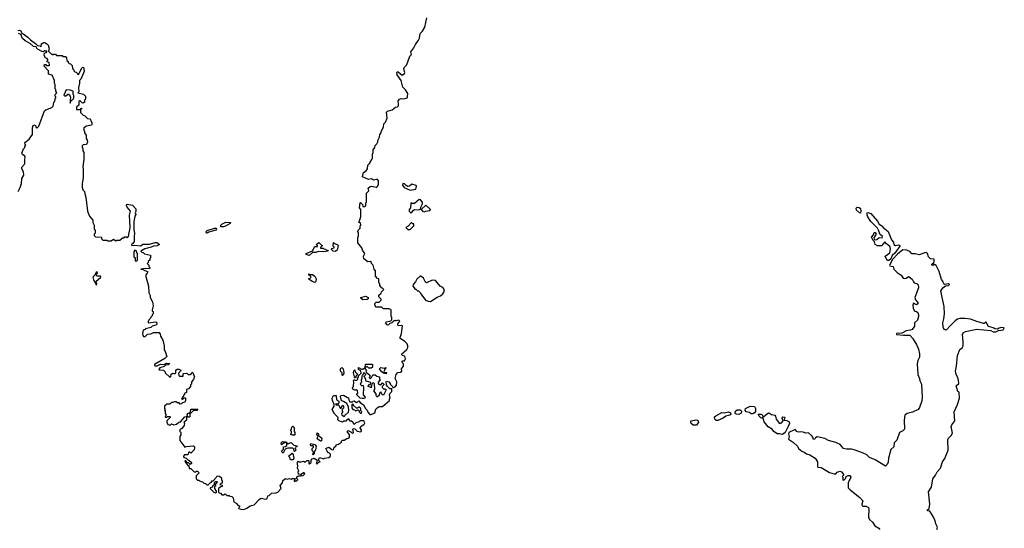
# Model space of a CAD drawing. Extents: x 2240384 to 2404287, y 351326 to 526670.
# Tile 4 of 256: x 2253455 to 2265530, y 361929 to 368161. Entities that reach past the tile are written whole.
import ezdxf

# ---------------------------------------------------------------- set-up
doc = ezdxf.new("R2010")
doc.units = 0

msp = doc.modelspace()

# ---------------------------------------------------------------- linework, layer by layer
at = {"layer": '0CON20XD'}
for points in [[(2258073, 364473), (2258065, 364480), (2258055, 364470), (2258045, 364470), (2258020, 364445), (2257995, 364440), (2257975, 364420), (2257962, 364422), (2257942, 364448), (2257955, 364460), (2258005, 364470), (2258020, 364485), (2258020, 364515), (2258010, 364525), (2258010, 364605), (2257985, 364620), (2257915, 364620), (2257895, 364640), (2257825, 364640), (2257813, 364653), (2257812, 364685), (2257825, 364700), (2257865, 364700), (2257890, 364725), (2257890, 364735), (2257860, 364765), (2257860, 364785), (2257888, 364812), (2257892, 364828), (2257920, 364855), (2257905, 364870), (2257892, 364872), (2257890, 364885), (2257870, 364905), (2257870, 364925), (2257860, 364935), (2257860, 364985), (2257845, 364990), (2257818, 365018), (2257820, 365085), (2257803, 365103), (2257788, 365155), (2257770, 365175), (2257770, 365185), (2257755, 365198), (2257723, 365193), (2257675, 365230), (2257670, 365265), (2257687, 365297), (2257660, 365335), (2257650, 365365), (2257602, 365425), (2257600, 365495), (2257610, 365505), (2257610, 365545), (2257602, 365565), (2257610, 365585), (2257630, 365605), (2257630, 365635), (2257640, 365645), (2257635, 365670), (2257610, 365675), (2257620, 365685), (2257640, 365745), (2257640, 365835), (2257622, 365855), (2257630, 365915), (2257635, 365920), (2257660, 365895), (2257665, 365870), (2257685, 365870), (2257700, 365885), (2257700, 365915), (2257710, 365925), (2257710, 366035), (2257738, 366065), (2257730, 366095), (2257754, 366116), (2257775, 366123), (2257825, 366107), (2257835, 366110), (2257845, 366118), (2257856, 366144), (2257857, 366185), (2257845, 366202), (2257825, 366204), (2257795, 366193), (2257769, 366209), (2257732, 366202), (2257660, 366235), (2257673, 366287), (2257705, 366310), (2257720, 366335), (2257723, 366377), (2257745, 366400), (2257772, 366448), (2257780, 366465), (2257780, 366515), (2257790, 366535), (2257790, 366565), (2257810, 366595), (2257815, 366620), (2257835, 366640), (2257848, 366665), (2257848, 366682), (2257869, 366721), (2257870, 366755), (2257888, 366775), (2257888, 366792), (2257918, 366845), (2257922, 366885), (2257942, 366905), (2257962, 366955), (2257954, 367026), (2257965, 367040), (2258022, 367058), (2258062, 367088), (2258090, 367095), (2258100, 367105), (2258102, 367135), (2258097, 367165), (2258113, 367187), (2258135, 367196), (2258165, 367192), (2258195, 367200), (2258206, 367204), (2258212, 367215), (2258214, 367255), (2258185, 367301), (2258155, 367332), (2258133, 367415), (2258085, 367486), (2258079, 367515), (2258085, 367521), (2258095, 367520), (2258145, 367483), (2258175, 367500), (2258178, 367515), (2258168, 367555), (2258172, 367575), (2258198, 367605), (2258217, 367643), (2258240, 367715), (2258260, 367735), (2258250, 367765), (2258290, 367815), (2258308, 367855), (2258345, 367910), (2258358, 367935), (2258368, 367992), (2258395, 368020), (2258422, 368068), (2258448, 368185)], [(2253431, 368029), (2253455, 368031), (2253468, 368025), (2253481, 367991), (2253498, 367988), (2253556, 367946), (2253588, 367915), (2253649, 367869), (2253673, 367843), (2253705, 367840), (2253720, 367830), (2253722, 367868), (2253735, 367870), (2253745, 367880), (2253765, 367880), (2253775, 367870), (2253785, 367870), (2253810, 367845), (2253810, 367825), (2253818, 367815), (2253810, 367775), (2253845, 367740), (2253855, 367740), (2253865, 367730), (2253875, 367740), (2253895, 367740), (2253905, 367720), (2253975, 367720), (2253985, 367710), (2254018, 367708), (2254030, 367695), (2254032, 367662), (2254048, 367648), (2254050, 367635), (2254062, 367622), (2254078, 367618), (2254098, 367598), (2254102, 367562), (2254118, 367548), (2254120, 367535), (2254132, 367522), (2254148, 367518), (2254160, 367505), (2254162, 367492), (2254175, 367490), (2254223, 367575), (2254238, 367578), (2254244, 367525), (2254206, 367434), (2254187, 367415), (2254189, 367385), (2254178, 367325), (2254180, 367275), (2254170, 367265), (2254238, 367248), (2254260, 367225), (2254260, 367185), (2254250, 367175), (2254248, 367152), (2254235, 367140), (2254222, 367142), (2254198, 367168), (2254192, 367168), (2254182, 367158), (2254180, 367115), (2254152, 367088), (2254152, 367062), (2254200, 367060), (2254212, 367078), (2254218, 367078), (2254208, 367062), (2254200, 367060), (2254202, 367022), (2254235, 366990), (2254248, 366988), (2254285, 366950), (2254318, 366948), (2254330, 366915), (2254340, 366905), (2254340, 366875), (2254335, 366870), (2254274, 366856), (2254240, 366835), (2254240, 366805), (2254250, 366795), (2254250, 366775), (2254270, 366745), (2254270, 366705), (2254284, 366684), (2254287, 366665), (2254275, 366630), (2254233, 366627), (2254220, 366615), (2254220, 366595), (2254230, 366585), (2254230, 366555), (2254240, 366535), (2254240, 366455), (2254228, 366355), (2254232, 366335), (2254232, 366225), (2254220, 366155), (2254220, 366105), (2254230, 366075), (2254250, 366055), (2254252, 366028), (2254268, 365985), (2254288, 365815), (2254310, 365755), (2254350, 365705), (2254350, 365675), (2254370, 365645), (2254370, 365595), (2254380, 365585), (2254380, 365545), (2254370, 365535), (2254370, 365515), (2254385, 365500), (2254458, 365498), (2254460, 365475), (2254475, 365460), (2254525, 365460), (2254533, 365453), (2254555, 365450), (2254575, 365450), (2254605, 365470), (2254635, 365450), (2254645, 365460), (2254685, 365460), (2254715, 365490), (2254735, 365490), (2254745, 365500), (2254765, 365500), (2254775, 365490), (2254790, 365505), (2254808, 365615), (2254803, 365765), (2254812, 365815), (2254774, 365865), (2254764, 365885), (2254766, 365894), (2254775, 365900), (2254837, 365887), (2254880, 365845), (2254880, 365815), (2254872, 365795), (2254878, 365775), (2254868, 365752), (2254853, 365685), (2254854, 365585), (2254864, 365544), (2254857, 365505), (2254858, 365445), (2254840, 365415), (2254828, 365405), (2254830, 365395), (2254865, 365399), (2254935, 365391), (2254968, 365412), (2255045, 365411), (2255115, 365431), (2255135, 365429), (2255168, 365405), (2255140, 365390), (2255098, 365385), (2255068, 365372), (2254990, 365355), (2254940, 365325), (2254952, 365312), (2254968, 365308), (2254985, 365290), (2255060, 365275), (2255060, 365245), (2255050, 365235), (2255050, 365215), (2255032, 365198), (2255030, 365185), (2255020, 365175), (2255040, 365155), (2255040, 365135), (2255050, 365125), (2255050, 365115), (2255045, 365110), (2254995, 365112), (2254940, 365105), (2254965, 365100), (2255025, 365070), (2255020, 365055), (2255000, 365035), (2255000, 365015), (2255036, 364896), (2255038, 364815), (2255055, 364780), (2255056, 364755), (2255083, 364705), (2255092, 364655), (2255080, 364605), (2255080, 364595), (2255090, 364585), (2255090, 364555), (2255080, 364545), (2255078, 364532), (2255062, 364518), (2255058, 364502), (2255042, 364488), (2255040, 364475), (2255030, 364465), (2255030, 364445), (2255125, 364460), (2255137, 364447), (2255135, 364432)], [(2253438, 366055), (2253462, 366105), (2253476, 366154), (2253482, 366215), (2253504, 366255), (2253501, 366295), (2253483, 366335), (2253482, 366355), (2253518, 366395), (2253517, 366453), (2253522, 366475), (2253519, 366489), (2253491, 366511), (2253482, 366525), (2253503, 366577), (2253517, 366593), (2253520, 366615), (2253530, 366625), (2253523, 366633), (2253520, 366655), (2253573, 366697), (2253613, 366755), (2253612, 366835), (2253621, 366865), (2253645, 366872), (2253655, 366840), (2253665, 366830), (2253690, 366855), (2253760, 367045), (2253775, 367058), (2253850, 367085), (2253865, 367100), (2253872, 367145), (2253890, 367175), (2253890, 367195), (2253900, 367205), (2253900, 367215), (2253890, 367225), (2253890, 367245), (2253910, 367265), (2253900, 367285), (2253900, 367305), (2253890, 367315), (2253890, 367365), (2253880, 367385), (2253882, 367415), (2253855, 367480), (2253810, 367495), (2253810, 367535), (2253750, 367595), (2253765, 367610), (2253775, 367610), (2253785, 367600), (2253815, 367600), (2253820, 367605), (2253818, 367638), (2253790, 367645), (2253790, 367655), (2253800, 367665), (2253800, 367675), (2253790, 367685), (2253771, 367691), (2253754, 367725), (2253761, 367749), (2253788, 367762), (2253788, 367778), (2253775, 367770), (2253765, 367780), (2253755, 367780), (2253742, 367768), (2253725, 367770), (2253670, 367805), (2253655, 367830), (2253624, 367834), (2253585, 367870), (2253522, 367902), (2253490, 367930), (2253468, 367978), (2253440, 367990)], [(2254075, 367140), (2254088, 367172), (2254110, 367185), (2254120, 367205), (2254120, 367235), (2254110, 367245), (2254110, 367285), (2254076, 367296), (2254025, 367300), (2253998, 367238), (2254008, 367228), (2254022, 367228), (2254045, 367250), (2254055, 367250), (2254070, 367235), (2254070, 367225), (2254080, 367215), (2254072, 367175), (2254075, 367140)], [(2258245, 366073), (2258312, 366085), (2258322, 366115), (2258318, 366128), (2258265, 366147), (2258235, 366120), (2258215, 366119), (2258195, 366128), (2258175, 366151), (2258154, 366155), (2258151, 366135), (2258170, 366105), (2258245, 366073)], [(2258255, 365790), (2258283, 365827), (2258296, 365834), (2258345, 365832), (2258372, 365838), (2258376, 365865), (2258393, 365905), (2258393, 365925), (2258370, 365955), (2258353, 365957), (2258295, 365910), (2258265, 365910), (2258252, 365918), (2258248, 365855), (2258233, 365837), (2258230, 365815), (2258255, 365790)], [(2258415, 365807), (2258435, 365813), (2258485, 365824), (2258492, 365835), (2258435, 365888), (2258380, 365835), (2258395, 365814), (2258415, 365807)], [(2263765, 365792), (2263755, 365793), (2263719, 365825), (2263715, 365850), (2263725, 365864), (2263750, 365860), (2263766, 365846), (2263770, 365815), (2263765, 365792)], [(2264115, 365211), (2264092, 365212), (2264070, 365265), (2264126, 365305), (2264134, 365355), (2264125, 365383), (2264084, 365414), (2264065, 365438), (2264025, 365390), (2263975, 365390), (2263948, 365405), (2263939, 365439), (2263923, 365455), (2263903, 365495), (2263926, 365524), (2263935, 365552), (2263948, 365555), (2263960, 365535), (2263931, 365489), (2263933, 365473), (2263945, 365462), (2263965, 365467), (2263995, 365492), (2264032, 365488), (2264036, 365505), (2264002, 365535), (2263992, 365575), (2263974, 365605), (2263895, 365687), (2263856, 365745), (2263848, 365765), (2263848, 365795), (2263855, 365800), (2263895, 365785), (2263973, 365693), (2263997, 365655), (2264029, 365635), (2264044, 365614), (2264105, 365567), (2264145, 365465), (2264172, 365435), (2264176, 365405), (2264195, 365396), (2264235, 365402), (2264250, 365395), (2264248, 365385), (2264189, 365301), (2264155, 365273), (2264138, 365232), (2264115, 365211)], [(2255923, 365623), (2255921, 365645), (2255933, 365657), (2255985, 365680), (2256040, 365675), (2256038, 365665), (2255980, 365630), (2255955, 365624), (2255923, 365623)], [(2258245, 365590), (2258290, 365635), (2258288, 365658), (2258275, 365660), (2258265, 365670), (2258255, 365670), (2258219, 365631), (2258190, 365615), (2258215, 365590), (2258245, 365590)], [(2255755, 365544), (2255745, 365546), (2255740, 365555), (2255743, 365567), (2255753, 365577), (2255845, 365608), (2255861, 365605), (2255870, 365595), (2255860, 365580), (2255775, 365558), (2255755, 365544)], [(2257005, 365272), (2256970, 365285), (2256970, 365295), (2257045, 365330), (2257075, 365380), (2257108, 365382), (2257108, 365388), (2257090, 365405), (2257125, 365430), (2257155, 365400), (2257170, 365395), (2257142, 365368), (2257142, 365362), (2257175, 365360), (2257183, 365353), (2257205, 365350), (2257215, 365340), (2257228, 365338), (2257240, 365325), (2257185, 365318), (2257115, 365320), (2257085, 365310), (2257045, 365310), (2257005, 365272)], [(2257325, 365320), (2257300, 365325), (2257280, 365345), (2257282, 365358), (2257310, 365365), (2257310, 365375), (2257300, 365385), (2257305, 365430), (2257317, 365417), (2257350, 365405), (2257360, 365395), (2257350, 365335), (2257325, 365320)], [(2254885, 365200), (2254900, 365215), (2254900, 365295), (2254890, 365305), (2254888, 365328), (2254865, 365336), (2254854, 365316), (2254853, 365255), (2254870, 365245), (2254872, 365212), (2254885, 365200)], [(2264704, 361915), (2264711, 361945), (2264692, 361982), (2264682, 362022), (2264658, 362075), (2264615, 362140), (2264590, 362145), (2264590, 362155), (2264607, 362173), (2264618, 362225), (2264602, 362375), (2264638, 362435), (2264654, 362535), (2264688, 362582), (2264705, 362622), (2264747, 362665), (2264771, 362745), (2264800, 362785), (2264842, 362885), (2264837, 363015), (2264846, 363034), (2264877, 363065), (2264893, 363095), (2264879, 363175), (2264886, 363195), (2264922, 363245), (2264914, 363356), (2264955, 363448), (2264980, 363525), (2264976, 363596), (2264960, 363605), (2264940, 363675), (2264972, 363705), (2264970, 363745), (2264956, 363786), (2264939, 363815), (2264930, 363855), (2264944, 363915), (2264956, 364045), (2264985, 364120), (2265015, 364142), (2265024, 364165), (2265025, 364215), (2265016, 364305), (2265025, 364325), (2265055, 364339), (2265195, 364368), (2265365, 364353), (2265395, 364338), (2265425, 364335), (2265459, 364351), (2265515, 364362), (2265530, 364385), (2265492, 364388), (2265467, 364383), (2265445, 364371), (2265415, 364374), (2265395, 364386), (2265335, 364403), (2265305, 364458), (2265285, 364440), (2265275, 364440), (2265195, 364461), (2265115, 364491), (2265045, 364501), (2264985, 364498), (2264955, 364490), (2264927, 364473), (2264871, 364415), (2264815, 364358), (2264792, 364365), (2264780, 364395), (2264777, 364445), (2264790, 364495), (2264796, 364555), (2264794, 364645), (2264751, 364835), (2264775, 364875), (2264810, 364900), (2264845, 364903), (2264858, 364915), (2264845, 364924), (2264795, 364918), (2264788, 364925), (2264776, 364956), (2264758, 364978), (2264731, 365075), (2264695, 365150), (2264675, 365162), (2264655, 365148), (2264642, 365155), (2264642, 365165), (2264664, 365186), (2264670, 365200), (2264670, 365225), (2264625, 365230), (2264600, 365255), (2264588, 365295), (2264575, 365307), (2264554, 365306), (2264485, 365278), (2264435, 365290), (2264395, 365290), (2264380, 365305), (2264380, 365315), (2264335, 365338), (2264285, 365340), (2264221, 365289), (2264159, 365221), (2264122, 365155), (2264128, 365145), (2264165, 365136), (2264176, 365105), (2264216, 365065), (2264265, 365030), (2264290, 364995), (2264308, 364988), (2264325, 364992), (2264355, 365014), (2264365, 365011), (2264402, 364982), (2264415, 364947), (2264425, 364936), (2264459, 364929), (2264473, 364913), (2264479, 364875), (2264432, 364755), (2264439, 364729), (2264471, 364695), (2264471, 364679), (2264455, 364669), (2264415, 364687), (2264409, 364665), (2264413, 364625), (2264425, 364597), (2264435, 364589), (2264455, 364586), (2264468, 364575), (2264478, 364545), (2264477, 364525), (2264465, 364480), (2264430, 364445), (2264430, 364405), (2264402, 364365), (2264380, 364355), (2264325, 364347), (2264275, 364319), (2264208, 364315), (2264207, 364305), (2264295, 364294), (2264370, 364295), (2264405, 364260), (2264455, 364180), (2264477, 364125), (2264488, 364065), (2264488, 364025), (2264468, 363985), (2264462, 363945), (2264468, 363815), (2264488, 363765), (2264492, 363735), (2264516, 363696), (2264523, 363535), (2264519, 363491), (2264490, 363410), (2264474, 363386), (2264405, 363352), (2264337, 363335), (2264311, 363315), (2264301, 363255), (2264304, 363145), (2264287, 363123), (2264244, 363105), (2264211, 363009), (2264180, 362975), (2264174, 362926), (2264138, 362895), (2264111, 362789), (2264105, 362740), (2264095, 362710), (2264075, 362690), (2263948, 362768), (2263875, 362798), (2263845, 362828), (2263790, 362855), (2263689, 362889), (2263655, 362897), (2263595, 362898), (2263558, 362908), (2263515, 362957), (2263465, 362979), (2263375, 363003), (2263329, 363029), (2263235, 363048), (2263214, 363036), (2263205, 363022), (2263188, 363018), (2263183, 363045), (2263171, 363061), (2263127, 363097), (2263095, 363094), (2263065, 363107), (2263035, 363111), (2263005, 363107), (2262985, 363117), (2262965, 363138), (2262957, 363137), (2262887, 363103), (2262883, 363085), (2262891, 363055), (2262885, 363022), (2262945, 362980), (2262993, 362935), (2263007, 362907), (2263045, 362876), (2263075, 362864), (2263105, 362842), (2263145, 362831), (2263209, 362789), (2263239, 362745), (2263238, 362688), (2263245, 362680), (2263284, 362674), (2263385, 362614), (2263445, 362597), (2263462, 362598), (2263480, 362615), (2263511, 362629), (2263535, 362622), (2263560, 362585), (2263540, 362565), (2263550, 362555), (2263550, 362525), (2263555, 362520), (2263568, 362522), (2263588, 362542), (2263590, 362565), (2263615, 362578), (2263636, 362575), (2263649, 362555), (2263614, 362485), (2263617, 362425), (2263639, 362399), (2263758, 362308), (2263794, 362265), (2263784, 362225), (2263786, 362206), (2263799, 362199), (2263835, 362201), (2263864, 362184), (2263870, 362165), (2263866, 362065), (2263876, 362036), (2263913, 362003), (2263941, 361961), (2263991, 361931), (2264004, 361914)], [(2254395, 364910), (2254400, 364925), (2254390, 364955), (2254450, 365005), (2254445, 365020), (2254405, 365020), (2254392, 365032), (2254392, 365038), (2254410, 365055), (2254405, 365070), (2254392, 365068), (2254378, 365032), (2254353, 365007), (2254362, 364972), (2254395, 364910)], [(2257075, 364942), (2257040, 364955), (2257002, 364982), (2257002, 364988), (2257018, 364992), (2257030, 365005), (2257020, 365015), (2257018, 365028), (2257002, 365032), (2257002, 365048), (2257015, 365040), (2257047, 365037), (2257075, 365020), (2257090, 364985), (2257087, 364953), (2257075, 364942)], [(2258495, 364710), (2258575, 364760), (2258615, 364778), (2258645, 364802), (2258666, 364834), (2258658, 364865), (2258645, 364880), (2258612, 364895), (2258556, 364966), (2258515, 364970), (2258445, 364938), (2258432, 364945), (2258408, 364995), (2258375, 365020), (2258365, 365020), (2258325, 364980), (2258311, 364949), (2258282, 364915), (2258278, 364895), (2258305, 364860), (2258315, 364860), (2258335, 364840), (2258345, 364840), (2258370, 364815), (2258375, 364800), (2258432, 364725), (2258465, 364712), (2258495, 364710)], [(2257665, 364730), (2257655, 364740), (2257642, 364742), (2257640, 364755), (2257695, 364772), (2257730, 364755), (2257728, 364742), (2257715, 364732), (2257665, 364730)], [(2255135, 364432), (2255124, 364416), (2255080, 364405), (2255062, 364388), (2254998, 364375), (2254994, 364366), (2254970, 364355), (2254960, 364315), (2254965, 364290), (2254975, 364280), (2254995, 364280), (2255023, 364307), (2255065, 364310), (2255095, 364330), (2255165, 364328), (2255177, 364307), (2255180, 364285), (2255212, 364235), (2255226, 364166), (2255228, 364115), (2255240, 364095), (2255258, 364035), (2255235, 364008), (2255110, 363935), (2255110, 363925), (2255115, 363920), (2255139, 363921), (2255181, 363939), (2255223, 363937), (2255255, 363952), (2255298, 363948), (2255276, 363934), (2255243, 363927), (2255225, 363910), (2255174, 363896), (2255160, 363875), (2255165, 363870), (2255220, 363865), (2255238, 363848), (2255240, 363835), (2255295, 363780), (2255310, 363785), (2255312, 363818), (2255335, 363828), (2255357, 363823), (2255370, 363835), (2255370, 363865), (2255385, 363878), (2255405, 363878), (2255430, 363865), (2255426, 363854), (2255401, 363829), (2255405, 363800), (2255415, 363792), (2255458, 363792), (2255458, 363822), (2255467, 363827), (2255505, 363830), (2255523, 363813), (2255547, 363813), (2255560, 363825), (2255565, 363840), (2255578, 363838), (2255592, 363802), (2255600, 363795), (2255587, 363753), (2255560, 363725), (2255560, 363695), (2255550, 363685), (2255550, 363665), (2255525, 363640), (2255502, 363628), (2255500, 363595), (2255480, 363585), (2255470, 363555), (2255442, 363525), (2255442, 363512), (2255455, 363510), (2255472, 363528), (2255488, 363528), (2255488, 363495), (2255480, 363475), (2255452, 363468), (2255440, 363455), (2255425, 363450), (2255405, 363470), (2255395, 363462), (2255375, 363480), (2255355, 363480), (2255335, 363470), (2255315, 363470), (2255295, 363450), (2255258, 363452), (2255230, 363425), (2255230, 363395), (2255238, 363385), (2255230, 363375), (2255240, 363365), (2255240, 363335), (2255250, 363325), (2255240, 363295), (2255245, 363290), (2255258, 363292), (2255265, 363300), (2255295, 363300), (2255300, 363295), (2255300, 363285), (2255258, 363245), (2255258, 363228), (2255272, 363202), (2255288, 363198), (2255295, 363190), (2255315, 363210), (2255345, 363198), (2255380, 363205), (2255405, 363228), (2255428, 363232), (2255480, 363295), (2255495, 363300), (2255500, 363295), (2255500, 363255), (2255470, 363225), (2255478, 363215), (2255473, 363187), (2255445, 363150), (2255420, 363135), (2255420, 363115), (2255430, 363105), (2255430, 363075), (2255418, 363055), (2255420, 363005), (2255482, 362922), (2255495, 362930), (2255585, 362938), (2255598, 362928), (2255600, 362915), (2255595, 362890), (2255555, 362850), (2255542, 362862), (2255528, 362862), (2255515, 362830), (2255475, 362828), (2255462, 362815), (2255465, 362800), (2255495, 362790), (2255512, 362772), (2255530, 362765), (2255560, 362735), (2255560, 362725), (2255545, 362710), (2255525, 362730), (2255512, 362732), (2255488, 362758), (2255480, 362755), (2255483, 362743), (2255515, 362700), (2255528, 362698), (2255535, 362660), (2255555, 362660), (2255593, 362623), (2255615, 362620), (2255625, 362630), (2255635, 362630), (2255648, 362618), (2255650, 362605), (2255618, 362572), (2255620, 362535), (2255635, 362520), (2255655, 362520), (2255662, 362512), (2255698, 362498), (2255712, 362482), (2255735, 362480), (2255752, 362462), (2255765, 362460), (2255790, 362485), (2255805, 362490), (2255815, 362510), (2255828, 362512), (2255870, 362555), (2255875, 362570), (2255905, 362568), (2255928, 362548), (2255930, 362525), (2255940, 362515), (2255938, 362482), (2255922, 362478), (2255910, 362465), (2255938, 362458), (2255938, 362442), (2255922, 362438), (2255892, 362418), (2255892, 362372), (2255902, 362362), (2255918, 362358), (2255935, 362340), (2255955, 362340), (2255975, 362350), (2255995, 362330), (2256025, 362330), (2256033, 362323), (2256055, 362320), (2256072, 362302), (2256083, 362253), (2256108, 362238), (2256132, 362212), (2256150, 362205), (2256150, 362195), (2256138, 362182), (2256141, 362171), (2256165, 362162), (2256205, 362160), (2256240, 362175), (2256280, 362205), (2256330, 362215), (2256395, 362288), (2256415, 362298), (2256475, 362288), (2256490, 362295), (2256500, 362325), (2256515, 362330), (2256545, 362360), (2256597, 362363), (2256619, 362371), (2256662, 362415), (2256648, 362455), (2256678, 362485), (2256683, 362515), (2256715, 362540), (2256735, 362532), (2256765, 362538), (2256785, 362532), (2256795, 362540), (2256825, 362540), (2256830, 362535), (2256828, 362522), (2256820, 362515), (2256825, 362500), (2256835, 362510), (2256855, 362510), (2256867, 362523), (2256865, 362530), (2256850, 362535), (2256855, 362558), (2256875, 362570), (2256895, 362570), (2256905, 362580), (2256915, 362572), (2256930, 362575), (2256950, 362595), (2256945, 362610), (2256935, 362610), (2256905, 362590), (2256873, 362593), (2256870, 362625), (2256880, 362635), (2256860, 362665), (2256868, 362695), (2256860, 362715), (2256863, 362737), (2256875, 362750), (2256882, 362742), (2256905, 362742), (2256935, 362752), (2256955, 362740), (2256975, 362760), (2256995, 362760), (2257000, 362755), (2257000, 362720), (2257005, 362720), (2257028, 362735), (2257030, 362765), (2257041, 362779), (2257065, 362788), (2257098, 362768), (2257100, 362745), (2257090, 362725), (2257105, 362720), (2257122, 362738), (2257140, 362745), (2257120, 362765), (2257130, 362795), (2257185, 362782), (2257195, 362790), (2257245, 362798), (2257263, 362807), (2257268, 362822), (2257268, 362838), (2257255, 362851), (2257238, 362858), (2257224, 362874), (2257210, 362905), (2257217, 362913), (2257245, 362923), (2257285, 362893), (2257305, 362890), (2257310, 362925), (2257330, 362935), (2257340, 362955), (2257365, 362960), (2257390, 362975), (2257400, 362985), (2257402, 362998), (2257415, 363010), (2257435, 363010), (2257465, 363030), (2257485, 363032), (2257498, 363045), (2257498, 363075), (2257470, 363115), (2257482, 363128), (2257515, 363112), (2257535, 363090), (2257548, 363105), (2257540, 363145), (2257545, 363150), (2257567, 363147), (2257595, 363120), (2257637, 363113), (2257648, 363125), (2257647, 363137), (2257632, 363155), (2257640, 363175), (2257680, 363205), (2257687, 363223), (2257677, 363247), (2257634, 363246), (2257605, 363228), (2257579, 363221), (2257555, 363200), (2257539, 363229), (2257525, 363240), (2257502, 363242), (2257498, 363258), (2257485, 363270), (2257475, 363260), (2257465, 363260), (2257455, 363240), (2257425, 363240), (2257415, 363230), (2257370, 363245), (2257358, 363258), (2257360, 363285), (2257315, 363330), (2257288, 363385), (2257310, 363425), (2257312, 363445), (2257292, 363495), (2257288, 363525), (2257302, 363558), (2257338, 363558), (2257340, 363505), (2257370, 363485), (2257370, 363465), (2257355, 363450), (2257342, 363452), (2257335, 363460), (2257330, 363455), (2257332, 363442), (2257368, 363438), (2257385, 363400), (2257398, 363402), (2257412, 363438), (2257425, 363430), (2257427, 363403), (2257410, 363385), (2257410, 363365), (2257417, 363353), (2257400, 363335), (2257405, 363320), (2257435, 363300), (2257448, 363312), (2257452, 363328), (2257468, 363332), (2257488, 363352), (2257492, 363375), (2257488, 363415), (2257467, 363457), (2257425, 363482), (2257402, 363492), (2257390, 363545), (2257392, 363558), (2257425, 363562), (2257475, 363530), (2257488, 363528), (2257490, 363505), (2257505, 363480), (2257535, 363480), (2257542, 363488), (2257555, 363490), (2257585, 363470), (2257603, 363477), (2257615, 363490), (2257631, 363471), (2257673, 363443), (2257697, 363397), (2257717, 363377), (2257723, 363353), (2257750, 363325), (2257765, 363322), (2257810, 363345), (2257822, 363388), (2257840, 363405), (2257865, 363420), (2257905, 363422), (2257990, 363495), (2257990, 363515), (2258000, 363525), (2257992, 363565), (2258000, 363585), (2258020, 363605), (2258020, 363640), (2257995, 363640), (2257967, 363667), (2257952, 363685), (2257948, 363722), (2257955, 363730), (2257980, 363725), (2258000, 363705), (2258000, 363695), (2258028, 363668), (2258030, 363650), (2258058, 363662), (2258078, 363682), (2258080, 363725), (2258060, 363765), (2258072, 363815), (2258092, 363838), (2258125, 363842), (2258140, 363855), (2258138, 363885), (2258160, 363915), (2258160, 363945), (2258140, 363965), (2258155, 363980), (2258175, 363980), (2258188, 364005), (2258178, 364038), (2258145, 364048), (2258138, 364062), (2258202, 364118), (2258216, 364146), (2258216, 364166), (2258205, 364190), (2258174, 364224), (2258123, 364253), (2258120, 364265), (2258138, 364315), (2258148, 364408), (2258133, 364413), (2258095, 364410), (2258093, 364435), (2258117, 364467), (2258105, 364478), (2258073, 364473)], [(2257415, 363800), (2257410, 363805), (2257410, 363835), (2257390, 363855), (2257390, 363885), (2257405, 363900), (2257422, 363882), (2257432, 363835), (2257428, 363815), (2257415, 363800)], [(2257655, 363518), (2257630, 363525), (2257590, 363565), (2257590, 363575), (2257600, 363585), (2257598, 363618), (2257585, 363630), (2257578, 363622), (2257565, 363622), (2257542, 363635), (2257538, 363645), (2257550, 363675), (2257552, 363715), (2257548, 363742), (2257555, 363750), (2257568, 363748), (2257575, 363740), (2257590, 363745), (2257600, 363755), (2257600, 363775), (2257608, 363782), (2257612, 363798), (2257642, 363828), (2257638, 363858), (2257610, 363875), (2257612, 363898), (2257645, 363880), (2257665, 363880), (2257690, 363900), (2257695, 363940), (2257775, 363940), (2257780, 363935), (2257780, 363905), (2257765, 363890), (2257735, 363890), (2257715, 363910), (2257690, 363900), (2257692, 363882), (2257710, 363865), (2257700, 363855), (2257702, 363842), (2257750, 363805), (2257750, 363785), (2257740, 363775), (2257755, 363760), (2257770, 363775), (2257785, 363810), (2257815, 363810), (2257833, 363793), (2257866, 363786), (2257868, 363758), (2257880, 363745), (2257863, 363737), (2257850, 363715), (2257852, 363702), (2257875, 363688), (2257889, 363691), (2257905, 363710), (2257920, 363695), (2257920, 363685), (2257900, 363665), (2257900, 363655), (2257915, 363640), (2257935, 363638), (2257950, 363625), (2257915, 363562), (2257902, 363565), (2257885, 363602), (2257868, 363585), (2257862, 363555), (2257845, 363538), (2257835, 363540), (2257828, 363555), (2257828, 363575), (2257800, 363615), (2257812, 363635), (2257808, 363698), (2257795, 363710), (2257782, 363708), (2257772, 363698), (2257765, 363650), (2257755, 363660), (2257730, 363665), (2257735, 363690), (2257758, 363692), (2257760, 363715), (2257702, 363732), (2257692, 363772), (2257680, 363785), (2257682, 363798), (2257700, 363815), (2257675, 363840), (2257658, 363802), (2257650, 363795), (2257650, 363765), (2257642, 363745), (2257648, 363722), (2257630, 363695), (2257645, 363680), (2257667, 363677), (2257672, 363655), (2257668, 363565), (2257690, 363535), (2257685, 363520), (2257655, 363518)], [(2257575, 363770), (2257562, 363785), (2257548, 363835), (2257552, 363858), (2257565, 363870), (2257570, 363845), (2257600, 363815), (2257582, 363798), (2257575, 363770)], [(2257945, 363820), (2257915, 363830), (2257895, 363848), (2257870, 363875), (2257872, 363888), (2257882, 363898), (2257925, 363890), (2257948, 363898), (2257932, 363878), (2257920, 363845), (2257925, 363840), (2257958, 363838), (2257945, 363820)], [(2255535, 363290), (2255522, 363292), (2255512, 363302), (2255510, 363325), (2255522, 363338), (2255540, 363340), (2255548, 363352), (2255552, 363388), (2255638, 363388), (2255628, 363372), (2255588, 363372), (2255555, 363340), (2255540, 363340), (2255540, 363295), (2255535, 363290)], [(2257645, 363340), (2257650, 363355), (2257638, 363368), (2257638, 363395), (2257620, 363415), (2257613, 363417), (2257598, 363402), (2257585, 363400), (2257550, 363435), (2257548, 363448), (2257535, 363450), (2257530, 363445), (2257530, 363405), (2257540, 363385), (2257562, 363382), (2257575, 363370), (2257605, 363380), (2257618, 363368), (2257620, 363355), (2257635, 363340), (2257645, 363340)], [(2261995, 363248), (2261979, 363265), (2261977, 363293), (2261991, 363309), (2262065, 363346), (2262095, 363344), (2262146, 363357), (2262174, 363345), (2262176, 363325), (2262165, 363315), (2262115, 363302), (2262082, 363278), (2262015, 363249), (2261995, 363248)], [(2262275, 363322), (2262246, 363326), (2262230, 363335), (2262235, 363364), (2262255, 363382), (2262289, 363379), (2262308, 363365), (2262301, 363339), (2262275, 363322)], [(2262445, 363332), (2262425, 363333), (2262405, 363346), (2262366, 363356), (2262354, 363374), (2262355, 363395), (2262415, 363424), (2262465, 363421), (2262478, 363398), (2262479, 363361), (2262467, 363343), (2262445, 363332)], [(2262805, 363077), (2262775, 363086), (2262745, 363086), (2262704, 363114), (2262682, 363142), (2262635, 363174), (2262583, 363235), (2262570, 363290), (2262555, 363280), (2262545, 363282), (2262523, 363305), (2262513, 363327), (2262545, 363328), (2262560, 363320), (2262570, 363305), (2262570, 363290), (2262637, 363343), (2262651, 363341), (2262675, 363324), (2262715, 363317), (2262724, 363304), (2262732, 363265), (2262775, 363214), (2262797, 363223), (2262818, 363245), (2262820, 363255), (2262804, 363273), (2262805, 363288), (2262815, 363296), (2262835, 363292), (2262840, 363285), (2262830, 363255), (2262865, 363252), (2262893, 363233), (2262894, 363215), (2262881, 363175), (2262843, 363105), (2262815, 363081), (2262805, 363077)], [(2261715, 363192), (2261690, 363215), (2261685, 363235), (2261695, 363246), (2261745, 363258), (2261771, 363255), (2261781, 363229), (2261755, 363194), (2261715, 363192)], [(2256825, 363070), (2256812, 363072), (2256805, 363080), (2256795, 363070), (2256780, 363075), (2256780, 363085), (2256790, 363095), (2256790, 363115), (2256780, 363125), (2256780, 363135), (2256790, 363145), (2256792, 363168), (2256805, 363180), (2256820, 363165), (2256820, 363115), (2256830, 363105), (2256830, 363075), (2256825, 363070)], [(2257145, 362998), (2257103, 363025), (2257110, 363055), (2257108, 363068), (2257100, 363075), (2257105, 363100), (2257118, 363085), (2257120, 363065), (2257162, 363035), (2257155, 363000), (2257145, 362998)], [(2256685, 362850), (2256670, 362865), (2256672, 362885), (2256690, 362895), (2256692, 362928), (2256715, 362930), (2256730, 362945), (2256730, 362970), (2256720, 362980), (2256705, 362980), (2256665, 362950), (2256660, 362975), (2256678, 362992), (2256718, 362988), (2256745, 362960), (2256752, 362968), (2256785, 362980), (2256815, 362948), (2256860, 362935), (2256842, 362928), (2256838, 362912), (2256830, 362905), (2256838, 362898), (2256840, 362885), (2256825, 362872), (2256820, 362875), (2256818, 362898), (2256805, 362910), (2256745, 362913), (2256710, 362900), (2256685, 362850)], [(2257055, 362830), (2257050, 362835), (2257060, 362865), (2257042, 362882), (2257040, 362905), (2257058, 362922), (2257060, 362935), (2257055, 362940), (2257025, 362940), (2257020, 362955), (2257025, 362970), (2257075, 362957), (2257090, 362935), (2257082, 362888), (2257070, 362875), (2257067, 362843), (2257055, 362830)], [(2256805, 362770), (2256775, 362770), (2256768, 362798), (2256750, 362815), (2256795, 362850), (2256808, 362835), (2256817, 362785), (2256805, 362770)], [(2255855, 362362), (2255868, 362372), (2255870, 362385), (2255850, 362415), (2255850, 362445), (2255860, 362455), (2255862, 362478), (2255880, 362495), (2255875, 362500), (2255852, 362498), (2255840, 362485), (2255838, 362462), (2255820, 362445), (2255820, 362435), (2255790, 362425), (2255790, 362415), (2255835, 362370), (2255855, 362362)]]:
    msp.add_lwpolyline(points, dxfattribs=at)

doc.saveas('drawing.dxf')
